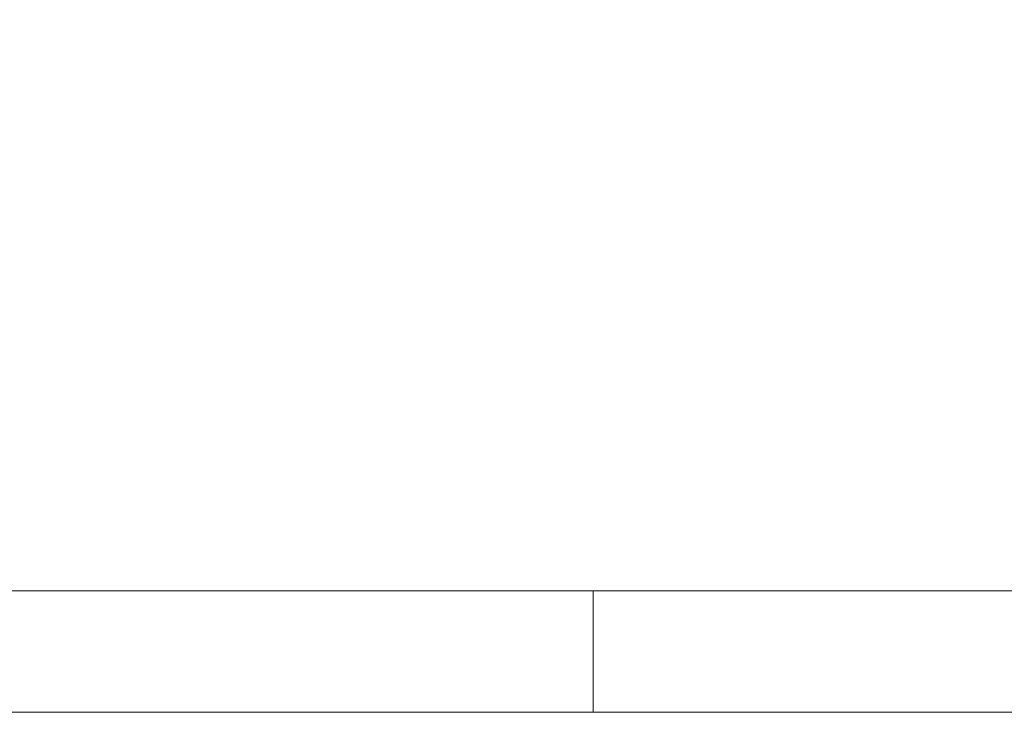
# Model space of a CAD drawing. Header units: millimetres. Extents: x 5 to 415, y 5 to 292.
# Tile 3 of 23: x 136 to 177, y 5 to 34. Entities that reach past the tile are written whole.
import ezdxf

# ---------------------------------------------------------------- set-up
doc = ezdxf.new("R2010")
doc.units = ezdxf.units.MM
doc.layers.add('ZEICHNUNG', color=7, linetype='Continuous')
doc.styles.add('SLDTEXTSTYLE0', font='TXT', dxfattribs={"width": 0.75})
doc.dimstyles.new('SLDDIMSTYLE0', dxfattribs={"dimtxt": 3.5, "dimasz": 3.302, "dimexe": 0, "dimexo": 0.0625, "dimgap": 0.875, "dimtad": 1, "dimdec": 0, "dimlfac": 5, "dimrnd": 1e-09, "dimzin": 12, "dimdsep": 46, "dimtxsty": 'SLDTEXTSTYLE0', "dimsah": 1, "dimcen": 0.09, "dimadec": 0, "dimazin": 3, "dimtfac": 1, "dimtdec": 0, "dimtofl": 0, "dimtmove": 0, "dimatfit": 3, "dimfxl": 1, "dimfrac": 2, "dimtolj": 1, "dimtzin": 12, "dimarcsym": 0})

# ---------------------------------------------------------------- blocks, each defined once
blk = doc.blocks.new('_D_9')
at = {"layer": 'ZEICHNUNG', "color": 7, "transparency": 16777216}
for p, q in [((127.576, 60.242), (198.576, 60.242)), ((197.576, 60.242), (197.576, 52.242)), ((127.576, 52.242), (198.576, 52.242)), ((197.576, 52.242), (197.576, 27.223))]:
    blk.add_line(p, q, dxfattribs=at)
for points in [[(197.576, 60.242), (197.068, 56.94), (198.084, 56.94)], [(197.576, 52.242), (198.084, 55.544), (197.068, 55.544)]]:
    blk.add_solid(points, dxfattribs=at)
at = {"layer": 'ZEICHNUNG', "color": 7, "transparency": 16777216, "insert": (193.064, 27.223), "char_height": 3.5, "attachment_point": 1, "rotation": 90, "style": 'SLDTEXTSTYLE0'}
blk.add_mtext('40', dxfattribs=at)

msp = doc.modelspace()

# ---------------------------------------------------------------- linework, layer by layer
at = {"color": 7, "linetype": 'Continuous', "lineweight": 18}
for p, q in [((10, 10), (227.8, 10)), ((160, 5), (160, 10)), ((5, 5), (415, 5))]:
    msp.add_line(p, q, dxfattribs=at)

# ---------------------------------------------------------------- dimensions: what is measured, and where the dimension line sits
at = {"layer": 'ZEICHNUNG', "color": 7}
dim = msp.add_linear_dim(base=(197.5761, 52.2418), p1=(126.5761, 60.2418), p2=(126.5761, 52.2418), angle=90, dimstyle='SLDDIMSTYLE0', dxfattribs=at)
dim.commit()
dim.dimension.update_dxf_attribs({"geometry": '_D_9', "text_midpoint": (197.5761, 29.8089), "dimtype": 160})

doc.saveas('drawing.dxf')
